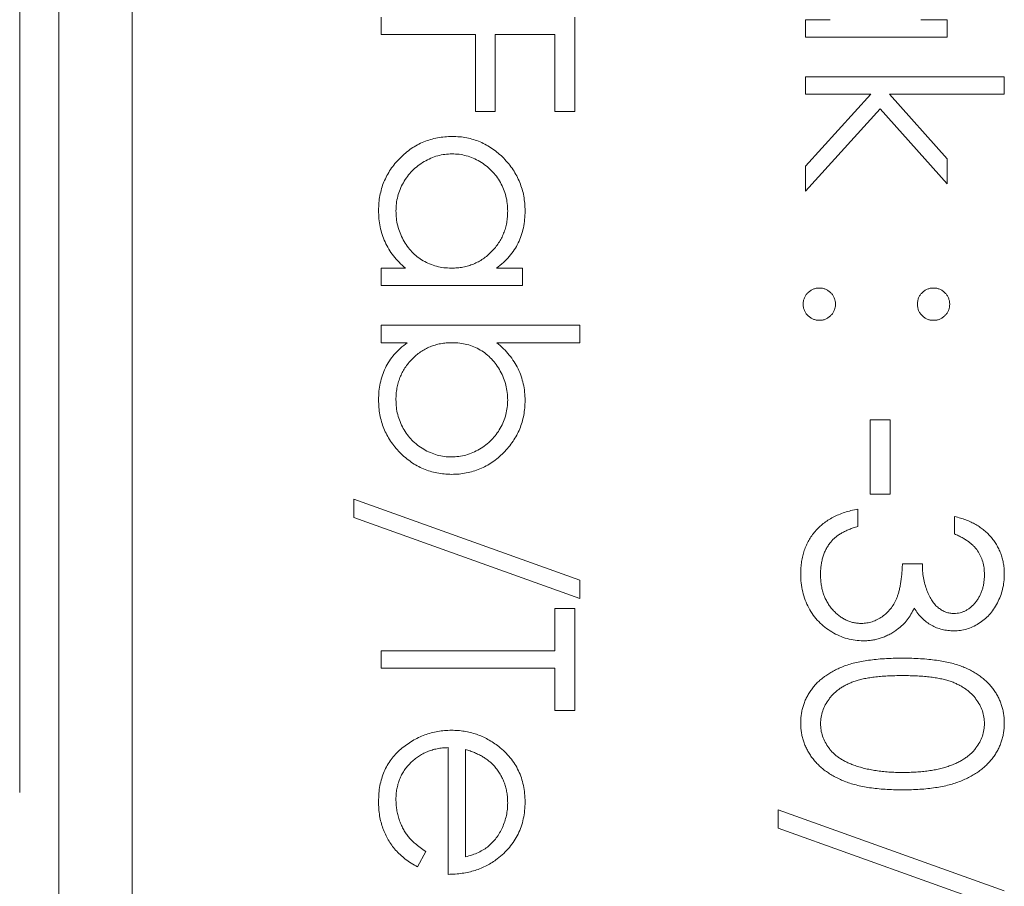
# Model space of a CAD drawing. Header units: millimetres. Extents: x -114 to 331, y -285 to 420.
# Tile 11 of 29: x -35.38 to -28.65, y 199.04 to 204.96. Entities that reach past the tile are written whole.
import ezdxf

# ---------------------------------------------------------------- set-up
doc = ezdxf.new("R2010")
doc.units = ezdxf.units.MM
doc.linetypes.add('PHANTOM', pattern=[12.7, 6.35, -1.27, 1.27, -1.27, 1.27, -1.27])

msp = doc.modelspace()

# ---------------------------------------------------------------- linework, layer by layer
at = {"color": 8, "linetype": 'PHANTOM', "lineweight": 0}
msp.add_line((-35.3797, 174.2809), (-35.3797, 243.0617), dxfattribs=at)
at = {"color": 7, "linetype": 'Continuous', "lineweight": 15}
for p, q in [((-35.1117, 177.0617), (-35.1117, 243.0617)), ((-34.6117, 235.0617), (-34.6117, 179.0617)), ((-32.9117, 204.8549), (-32.9117, 204.9736)), ((-31.5888, 204.9736), (-31.5888, 204.3291)), ((-30.0117, 204.9566), (-29.8445, 204.9566)), ((-30.0117, 204.8379), (-30.0117, 204.9566)), ((-29.2239, 204.9566), (-29.045, 204.9566)), ((-29.045, 204.9566), (-29.045, 204.8379)), ((-32.2672, 204.8549), (-32.9117, 204.8549)), ((-32.2672, 204.3291), (-32.2672, 204.8549)), ((-32.1315, 204.8549), (-32.1315, 204.3291)), ((-31.7245, 204.8549), (-32.1315, 204.8549)), ((-31.7245, 204.3291), (-31.7245, 204.8549)), ((-29.045, 204.8379), (-30.0117, 204.8379)), ((-30.0117, 204.5665), (-28.6549, 204.5665)), ((-30.0117, 204.4478), (-30.0117, 204.5665)), ((-28.6549, 204.5665), (-28.6549, 204.4478)), ((-29.5662, 204.4478), (-30.0117, 204.4478)), ((-30.0117, 203.9568), (-29.5662, 204.4478)), ((-29.4393, 204.4478), (-29.045, 204.0079)), ((-28.6549, 204.4478), (-29.4393, 204.4478)), ((-32.1315, 204.3291), (-32.2672, 204.3291)), ((-31.5888, 204.3291), (-31.7245, 204.3291)), ((-29.5029, 204.3476), (-30.0117, 203.7864)), ((-29.045, 203.8372), (-29.5029, 204.3476)), ((-29.045, 204.0079), (-29.045, 203.8372)), ((-30.0117, 203.7864), (-30.0117, 203.9568)), ((-32.9117, 203.2606), (-32.7445, 203.2606)), ((-32.9117, 203.1419), (-32.9117, 203.2606)), ((-32.1239, 203.2606), (-31.945, 203.2606)), ((-31.945, 203.2606), (-31.945, 203.1419)), ((-31.945, 203.1419), (-32.9117, 203.1419)), ((-32.9117, 202.8705), (-31.5549, 202.8705)), ((-32.9117, 202.7518), (-32.9117, 202.8705)), ((-31.5549, 202.8705), (-31.5549, 202.7518)), ((-32.7328, 202.7518), (-32.9117, 202.7518)), ((-31.5549, 202.7518), (-32.1204, 202.7518)), ((-29.5708, 202.226), (-29.4351, 202.226)), ((-29.5708, 201.7172), (-29.5708, 202.226)), ((-29.4351, 202.226), (-29.4351, 201.7172)), ((-33.0983, 201.5582), (-33.0983, 201.6833)), ((-33.0983, 201.6833), (-31.5549, 201.1299)), ((-29.4351, 201.7172), (-29.5708, 201.7172)), ((-29.6556, 201.6154), (-29.6556, 201.4967)), ((-31.5549, 201.0048), (-33.0983, 201.5582)), ((-28.9941, 201.4458), (-28.9941, 201.5645)), ((-29.3503, 201.2423), (-29.2146, 201.2423)), ((-31.5549, 201.1299), (-31.5549, 201.0048)), ((-31.7245, 200.937), (-31.5888, 200.937)), ((-31.7245, 200.6487), (-31.7245, 200.937)), ((-31.5888, 200.937), (-31.5888, 200.2416)), ((-32.9117, 200.5299), (-32.9117, 200.6487)), ((-32.9117, 200.6487), (-31.7245, 200.6487)), ((-31.7245, 200.5299), (-32.9117, 200.5299)), ((-31.7245, 200.2416), (-31.7245, 200.5299)), ((-31.5888, 200.2416), (-31.7245, 200.2416)), ((-32.4538, 199.1222), (-32.4538, 199.9872)), ((-32.3351, 199.9748), (-32.3351, 199.241)), ((-30.1983, 199.4381), (-30.1983, 199.5632)), ((-30.1983, 199.5632), (-28.6549, 199.0099)), ((-28.6549, 198.8848), (-30.1983, 199.4381)), ((-32.6064, 199.2786), (-32.6618, 199.1731))]:
    msp.add_line(p, q, dxfattribs=at)
for points, knots in [([(-32.9287, 203.6554), (-32.9282, 203.6725), (-32.9273, 203.7062), (-32.9202, 203.7557), (-32.9088, 203.8034), (-32.893, 203.8492), (-32.872, 203.8929), (-32.8468, 203.9349), (-32.8169, 203.9749), (-32.7826, 204.0124), (-32.7454, 204.0469), (-32.7058, 204.0771), (-32.6638, 204.1023), (-32.6201, 204.1234), (-32.5742, 204.1397), (-32.5264, 204.151), (-32.4767, 204.1581), (-32.4429, 204.159), (-32.4257, 204.1595)], [0, 0, 0, 0, 0.06462, 0.127433, 0.189004, 0.24993, 0.310668, 0.372329, 0.434939, 0.499576, 0.564191, 0.626735, 0.688109, 0.749294, 0.810331, 0.871901, 0.935046, 1, 1, 1, 1]), ([(-32.4257, 204.1595), (-32.4089, 204.159), (-32.3757, 204.1581), (-32.3268, 204.1511), (-32.2797, 204.1394), (-32.2346, 204.1229), (-32.1914, 204.1018), (-32.1501, 204.0761), (-32.1105, 204.0459), (-32.0735, 204.011), (-32.0394, 203.9732), (-32.0098, 203.9328), (-31.9842, 203.8908), (-31.9639, 203.8465), (-31.9475, 203.8005), (-31.9362, 203.7525), (-31.9295, 203.7027), (-31.9285, 203.6689), (-31.928, 203.6517)], [0, 0, 0, 0, 0.0637745, 0.1260788, 0.1869041, 0.2475739, 0.3080034, 0.3691319, 0.4320332, 0.4967908, 0.5616108, 0.6249139, 0.6867263, 0.7480788, 0.8095823, 0.8716307, 0.9348858, 1, 1, 1, 1]), ([(-32.427, 204.0408), (-32.4435, 204.0401), (-32.4764, 204.0387), (-32.5251, 204.0285), (-32.5726, 204.0116), (-32.6185, 203.9884), (-32.661, 203.9594), (-32.6995, 203.9258), (-32.7325, 203.8873), (-32.7602, 203.8446), (-32.7826, 203.799), (-32.7982, 203.7511), (-32.8082, 203.7017), (-32.8094, 203.6681), (-32.81, 203.6512)], [0, 0, 0, 0, 0.0815893, 0.1628589, 0.2454837, 0.3308071, 0.4164934, 0.4998932, 0.5830482, 0.6671579, 0.7513119, 0.8337848, 0.9162565, 1, 1, 1, 1]), ([(-32.0467, 203.6501), (-32.0474, 203.6675), (-32.0486, 203.7018), (-32.0581, 203.752), (-32.0739, 203.8002), (-32.0956, 203.8459), (-32.1228, 203.8885), (-32.1557, 203.9265), (-32.1935, 203.9604), (-32.2358, 203.9888), (-32.2813, 204.012), (-32.3287, 204.0284), (-32.3774, 204.0391), (-32.4105, 204.0402), (-32.427, 204.0408)], [0, 0, 0, 0, 0.085921, 0.169593, 0.252476, 0.336244, 0.419505, 0.502036, 0.584775, 0.669846, 0.754185, 0.836658, 0.91801, 1, 1, 1, 1]), ([(-32.7445, 203.2606), (-32.7596, 203.274), (-32.7892, 203.3001), (-32.8278, 203.3437), (-32.8597, 203.39), (-32.8854, 203.4386), (-32.9048, 203.4896), (-32.9185, 203.5429), (-32.9274, 203.5984), (-32.9282, 203.6362), (-32.9287, 203.6554)], [0, 0, 0, 0, 0.134298, 0.262085, 0.38627, 0.507165, 0.6273, 0.748145, 0.87237, 1, 1, 1, 1]), ([(-32.81, 203.6512), (-32.8093, 203.634), (-32.8081, 203.5999), (-32.7985, 203.5494), (-32.7827, 203.5005), (-32.7609, 203.4537), (-32.7337, 203.4101), (-32.702, 203.371), (-32.6651, 203.3379), (-32.6245, 203.3099), (-32.58, 203.2879), (-32.5326, 203.2719), (-32.4823, 203.2624), (-32.448, 203.2612), (-32.4305, 203.2606)], [0, 0, 0, 0, 0.084802, 0.168664, 0.252552, 0.33824, 0.423103, 0.505556, 0.586176, 0.667136, 0.748499, 0.830452, 0.913456, 1, 1, 1, 1]), ([(-32.4305, 203.2606), (-32.4171, 203.2609), (-32.3908, 203.2617), (-32.3522, 203.2671), (-32.3153, 203.2758), (-32.28, 203.288), (-32.2465, 203.3041), (-32.2145, 203.3234), (-32.1844, 203.3465), (-32.1563, 203.3728), (-32.1308, 203.4016), (-32.1079, 203.432), (-32.0892, 203.4645), (-32.0737, 203.4985), (-32.0613, 203.534), (-32.0531, 203.5714), (-32.0475, 203.6102), (-32.047, 203.6367), (-32.0467, 203.6501)], [0, 0, 0, 0, 0.065634, 0.129188, 0.191219, 0.251913, 0.312507, 0.373494, 0.435152, 0.498741, 0.562095, 0.624187, 0.685476, 0.746097, 0.807612, 0.869967, 0.933951, 1, 1, 1, 1]), ([(-31.928, 203.6517), (-31.9286, 203.632), (-31.9296, 203.5933), (-31.9385, 203.5367), (-31.9535, 203.4832), (-31.9739, 203.4323), (-32.0009, 203.3842), (-32.0351, 203.3394), (-32.0761, 203.2974), (-32.1076, 203.2731), (-32.1239, 203.2606)], [0, 0, 0, 0, 0.129862, 0.254654, 0.376015, 0.495255, 0.614798, 0.738106, 0.865196, 1, 1, 1, 1]), ([(-30.0287, 203.0147), (-30.0283, 203.022), (-30.0275, 203.0364), (-30.021, 203.0572), (-30.0109, 203.0762), (-29.9968, 203.0931), (-29.9798, 203.1069), (-29.9608, 203.1174), (-29.9401, 203.1237), (-29.9257, 203.1245), (-29.9184, 203.1249)], [0, 0, 0, 0, 0.1277566, 0.2494144, 0.3727965, 0.5001113, 0.6286099, 0.7506434, 0.8737684, 1, 1, 1, 1]), ([(-29.9184, 203.1249), (-29.911, 203.1245), (-29.8964, 203.1237), (-29.8755, 203.1174), (-29.8566, 203.107), (-29.8398, 203.093), (-29.8257, 203.0762), (-29.8155, 203.0572), (-29.8094, 203.0364), (-29.8086, 203.022), (-29.8082, 203.0147)], [0, 0, 0, 0, 0.129097, 0.252046, 0.373905, 0.5010378, 0.6281707, 0.7513765, 0.872426, 1, 1, 1, 1]), ([(-29.2485, 203.0147), (-29.2481, 203.022), (-29.2473, 203.0364), (-29.2412, 203.0572), (-29.231, 203.0762), (-29.2169, 203.093), (-29.2001, 203.107), (-29.1812, 203.1174), (-29.1603, 203.1237), (-29.1457, 203.1245), (-29.1383, 203.1249)], [0, 0, 0, 0, 0.127574, 0.2486235, 0.3718293, 0.4989622, 0.626095, 0.747954, 0.870903, 1, 1, 1, 1]), ([(-29.1383, 203.1249), (-29.131, 203.1245), (-29.1166, 203.1237), (-29.0959, 203.1174), (-29.0769, 203.107), (-29.0602, 203.093), (-29.0458, 203.0763), (-29.0357, 203.0571), (-29.0292, 203.0365), (-29.0284, 203.022), (-29.028, 203.0147)], [0, 0, 0, 0, 0.126257, 0.2494068, 0.3714648, 0.4988052, 0.6271285, 0.7505355, 0.8722177, 1, 1, 1, 1]), ([(-29.9184, 202.9044), (-29.9257, 202.9049), (-29.9401, 202.9058), (-29.961, 202.9115), (-29.9797, 202.9225), (-29.9968, 202.9361), (-30.0108, 202.9531), (-30.0212, 202.972), (-30.0275, 202.9928), (-30.0283, 203.0073), (-30.0287, 203.0147)], [0, 0, 0, 0, 0.126178, 0.248821, 0.37154, 0.499984, 0.627244, 0.749226, 0.872298, 1, 1, 1, 1]), ([(-29.8082, 203.0147), (-29.8086, 203.0073), (-29.8095, 202.9928), (-29.8154, 202.972), (-29.8258, 202.9531), (-29.8398, 202.9362), (-29.8567, 202.9224), (-29.8754, 202.9115), (-29.8965, 202.9057), (-29.911, 202.9049), (-29.9184, 202.9044)], [0, 0, 0, 0, 0.127519, 0.249986, 0.371792, 0.49887, 0.625948, 0.748492, 0.870959, 1, 1, 1, 1]), ([(-29.1383, 202.9044), (-29.1457, 202.9049), (-29.1602, 202.9057), (-29.1813, 202.9115), (-29.2, 202.9224), (-29.2169, 202.9362), (-29.2309, 202.9531), (-29.2413, 202.972), (-29.2472, 202.9928), (-29.2481, 203.0073), (-29.2485, 203.0147)], [0, 0, 0, 0, 0.129041, 0.251508, 0.374052, 0.50113, 0.628208, 0.750014, 0.872481, 1, 1, 1, 1]), ([(-29.028, 203.0147), (-29.0285, 203.0073), (-29.0293, 202.9928), (-29.0352, 202.972), (-29.0457, 202.9531), (-29.0596, 202.9362), (-29.0765, 202.9224), (-29.0952, 202.9115), (-29.1163, 202.9057), (-29.1308, 202.9049), (-29.1383, 202.9044)], [0, 0, 0, 0, 0.127519, 0.249986, 0.371792, 0.49887, 0.625948, 0.748492, 0.870959, 1, 1, 1, 1]), ([(-32.9287, 202.3612), (-32.9281, 202.3808), (-32.9271, 202.4193), (-32.9182, 202.4756), (-32.9032, 202.529), (-32.8829, 202.5799), (-32.8555, 202.6277), (-32.8215, 202.6726), (-32.7803, 202.7145), (-32.7489, 202.7391), (-32.7328, 202.7518)], [0, 0, 0, 0, 0.129476, 0.25388, 0.374863, 0.494283, 0.614293, 0.73697, 0.865076, 1, 1, 1, 1]), ([(-32.4265, 202.7518), (-32.4399, 202.7514), (-32.4661, 202.7507), (-32.5047, 202.7452), (-32.5417, 202.7366), (-32.577, 202.7243), (-32.6105, 202.7083), (-32.6424, 202.6889), (-32.6725, 202.6659), (-32.7007, 202.6398), (-32.7263, 202.6111), (-32.7485, 202.5803), (-32.7677, 202.548), (-32.7829, 202.5139), (-32.7954, 202.4783), (-32.8036, 202.4409), (-32.8092, 202.4021), (-32.8097, 202.3757), (-32.81, 202.3622)], [0, 0, 0, 0, 0.065646, 0.129212, 0.191253, 0.251958, 0.312564, 0.373562, 0.43523, 0.498536, 0.561901, 0.624098, 0.685023, 0.746051, 0.807577, 0.869943, 0.933939, 1, 1, 1, 1]), ([(-32.0467, 202.3604), (-32.0473, 202.3775), (-32.0485, 202.4117), (-32.0586, 202.462), (-32.0741, 202.5111), (-32.0964, 202.5581), (-32.1237, 202.6019), (-32.1557, 202.6411), (-32.1923, 202.6748), (-32.2333, 202.7026), (-32.2776, 202.7247), (-32.3248, 202.7405), (-32.3748, 202.75), (-32.4091, 202.7512), (-32.4265, 202.7518)], [0, 0, 0, 0, 0.084735, 0.168182, 0.252419, 0.338618, 0.424014, 0.506402, 0.587545, 0.668801, 0.7501, 0.831022, 0.91396, 1, 1, 1, 1]), ([(-32.1204, 202.7518), (-32.105, 202.7384), (-32.0749, 202.7123), (-32.0357, 202.6685), (-32.0024, 202.6226), (-31.975, 202.5743), (-31.9541, 202.5234), (-31.9388, 202.4702), (-31.9296, 202.4146), (-31.9285, 202.3766), (-31.928, 202.3574)], [0, 0, 0, 0, 0.134636, 0.262681, 0.38719, 0.50839, 0.628966, 0.749723, 0.873248, 1, 1, 1, 1]), ([(-32.4302, 201.8529), (-32.4471, 201.8533), (-32.4804, 201.8543), (-32.5294, 201.8613), (-32.5766, 201.8729), (-32.6219, 201.8895), (-32.6653, 201.9104), (-32.7066, 201.9365), (-32.7463, 201.9667), (-32.7832, 202.0016), (-32.8173, 202.0394), (-32.8469, 202.0798), (-32.8725, 202.1218), (-32.8928, 202.1661), (-32.9092, 202.2121), (-32.9206, 202.2602), (-32.9272, 202.3101), (-32.9282, 202.344), (-32.9287, 202.3612)], [0, 0, 0, 0, 0.0640153, 0.126228, 0.1872888, 0.2478695, 0.3085112, 0.3697269, 0.4325358, 0.4971982, 0.561923, 0.6251331, 0.6868547, 0.7481171, 0.8095302, 0.8714875, 0.9349815, 1, 1, 1, 1]), ([(-32.81, 202.3622), (-32.8093, 202.3449), (-32.8081, 202.3106), (-32.7986, 202.2603), (-32.7828, 202.2122), (-32.7611, 202.1665), (-32.7339, 202.1239), (-32.701, 202.0858), (-32.6634, 202.052), (-32.6209, 202.0238), (-32.5758, 202.0002), (-32.5283, 201.9841), (-32.4797, 201.9732), (-32.4468, 201.9721), (-32.4302, 201.9716)], [0, 0, 0, 0, 0.085993, 0.169736, 0.252687, 0.336526, 0.419856, 0.502457, 0.585265, 0.6698, 0.754407, 0.83695, 0.917941, 1, 1, 1, 1]), ([(-32.4302, 201.9716), (-32.4136, 201.9723), (-32.3806, 201.9737), (-32.3316, 201.9837), (-32.2841, 202.0011), (-32.2383, 202.0242), (-32.1956, 202.0529), (-32.1572, 202.0865), (-32.1241, 202.125), (-32.0966, 202.1677), (-32.074, 202.2131), (-32.0586, 202.2609), (-32.0485, 202.3101), (-32.0473, 202.3435), (-32.0467, 202.3604)], [0, 0, 0, 0, 0.082066, 0.163805, 0.246618, 0.331983, 0.417466, 0.500907, 0.584103, 0.668254, 0.752056, 0.83457, 0.916652, 1, 1, 1, 1]), ([(-31.928, 202.3574), (-31.9285, 202.3404), (-31.9294, 202.3066), (-31.9365, 202.257), (-31.9479, 202.2092), (-31.9637, 202.1634), (-31.9847, 202.1197), (-32.0099, 202.0777), (-32.0398, 202.0377), (-32.0741, 202.0003), (-32.1112, 201.9657), (-32.151, 201.9355), (-32.1928, 201.91), (-32.2364, 201.8889), (-32.282, 201.8726), (-32.3297, 201.8614), (-32.3793, 201.8542), (-32.413, 201.8533), (-32.4302, 201.8529)], [0, 0, 0, 0, 0.064649, 0.127821, 0.189419, 0.250372, 0.311137, 0.372825, 0.435463, 0.500128, 0.564773, 0.627344, 0.688919, 0.749829, 0.810578, 0.872176, 0.935017, 1, 1, 1, 1]), ([(-30.0456, 201.1742), (-30.0453, 201.1883), (-30.0447, 201.2162), (-30.0403, 201.2571), (-30.0322, 201.2961), (-30.0213, 201.3334), (-30.0076, 201.3688), (-29.9905, 201.4024), (-29.9703, 201.4343), (-29.9469, 201.4643), (-29.9207, 201.4922), (-29.8913, 201.5175), (-29.8592, 201.5404), (-29.824, 201.5604), (-29.7861, 201.5784), (-29.7452, 201.5932), (-29.7016, 201.6062), (-29.6712, 201.6123), (-29.6556, 201.6154)], [0, 0, 0, 0, 0.0655412, 0.1289632, 0.1903771, 0.2500924, 0.3085484, 0.366398, 0.4245422, 0.48317, 0.5422434, 0.6017394, 0.662506, 0.7248555, 0.7891278, 0.8563464, 0.9262952, 1, 1, 1, 1]), ([(-28.9941, 201.5645), (-28.9808, 201.5613), (-28.9547, 201.555), (-28.9175, 201.5419), (-28.8824, 201.5276), (-28.8498, 201.5105), (-28.8193, 201.4918), (-28.7914, 201.4703), (-28.7656, 201.4471), (-28.7426, 201.4215), (-28.7218, 201.3946), (-28.7041, 201.3661), (-28.6889, 201.3365), (-28.6763, 201.3057), (-28.6669, 201.2735), (-28.66, 201.2403), (-28.6555, 201.2059), (-28.6551, 201.1826), (-28.6549, 201.1707)], [0, 0, 0, 0, 0.072625, 0.141977, 0.208985, 0.273957, 0.336889, 0.398745, 0.460116, 0.520825, 0.580994, 0.640152, 0.698622, 0.757271, 0.816427, 0.876254, 0.937165, 1, 1, 1, 1]), ([(-29.6556, 201.4967), (-29.6657, 201.4936), (-29.6856, 201.4876), (-29.7141, 201.4773), (-29.7402, 201.4657), (-29.7642, 201.4532), (-29.7862, 201.44), (-29.8057, 201.4253), (-29.8235, 201.4101), (-29.8335, 201.3987), (-29.8384, 201.3931)], [0, 0, 0, 0, 0.1497704, 0.2913164, 0.4259664, 0.5521596, 0.6715274, 0.7861216, 0.8953251, 1, 1, 1, 1]), ([(-28.7906, 201.1691), (-28.7911, 201.1842), (-28.7921, 201.2136), (-28.8011, 201.256), (-28.8155, 201.2955), (-28.8326, 201.3256), (-28.8495, 201.3479), (-28.8643, 201.3638), (-28.8807, 201.3794), (-28.8998, 201.3937), (-28.9202, 201.4082), (-28.9431, 201.4213), (-28.9677, 201.4341), (-28.9851, 201.4418), (-28.9941, 201.4458)], [0, 0, 0, 0, 0.122712, 0.239685, 0.351816, 0.463766, 0.520818, 0.579448, 0.640604, 0.705298, 0.773634, 0.844669, 0.920057, 1, 1, 1, 1]), ([(-29.8384, 201.3931), (-29.8441, 201.3857), (-29.8555, 201.3709), (-29.8701, 201.3468), (-29.8827, 201.3214), (-29.8923, 201.2943), (-29.9005, 201.2659), (-29.9058, 201.2359), (-29.9095, 201.2045), (-29.9098, 201.183), (-29.91, 201.1721)], [0, 0, 0, 0, 0.118271, 0.236178, 0.355663, 0.475904, 0.600127, 0.728608, 0.861313, 1, 1, 1, 1]), ([(-29.6301, 200.8352), (-29.6178, 200.8358), (-29.5932, 200.837), (-29.557, 200.8458), (-29.5222, 200.8603), (-29.4892, 200.8806), (-29.4587, 200.9053), (-29.4314, 200.9341), (-29.409, 200.9674), (-29.3934, 200.998), (-29.3828, 201.0251), (-29.3758, 201.0484), (-29.3698, 201.0743), (-29.3642, 201.1028), (-29.3595, 201.1339), (-29.3556, 201.1677), (-29.3524, 201.2041), (-29.351, 201.2293), (-29.3503, 201.2423)], [0, 0, 0, 0, 0.066909, 0.133485, 0.201035, 0.271234, 0.34288, 0.413836, 0.485977, 0.56023, 0.599884, 0.644055, 0.691892, 0.744688, 0.801492, 0.862858, 0.929328, 1, 1, 1, 1]), ([(-29.2146, 201.2423), (-29.2143, 201.2259), (-29.2138, 201.1939), (-29.2072, 201.147), (-29.1981, 201.1023), (-29.1841, 201.0605), (-29.1679, 201.0225), (-29.1491, 200.9895), (-29.1282, 200.962), (-29.1048, 200.9401), (-29.0797, 200.9236), (-29.0536, 200.9116), (-29.0262, 200.9045), (-29.0075, 200.9036), (-28.9981, 200.9031)], [0, 0, 0, 0, 0.110166, 0.215787, 0.318027, 0.417574, 0.51165, 0.596162, 0.672935, 0.74367, 0.810677, 0.874059, 0.936696, 1, 1, 1, 1]), ([(-29.6187, 200.7165), (-29.6372, 200.7172), (-29.6742, 200.7185), (-29.7288, 200.7306), (-29.7822, 200.7494), (-29.8332, 200.776), (-29.881, 200.8085), (-29.9238, 200.8471), (-29.9605, 200.8914), (-29.9912, 200.9409), (-30.0157, 200.9944), (-30.0328, 201.0517), (-30.0439, 201.1119), (-30.045, 201.1532), (-30.0456, 201.1742)], [0, 0, 0, 0, 0.079648, 0.158922, 0.239619, 0.322609, 0.406035, 0.487602, 0.569685, 0.653036, 0.737436, 0.822478, 0.909748, 1, 1, 1, 1]), ([(-29.91, 201.1721), (-29.9097, 201.1597), (-29.9093, 201.1355), (-29.9051, 201.1002), (-29.899, 201.0665), (-29.8896, 201.035), (-29.8779, 201.0052), (-29.8633, 200.9775), (-29.8462, 200.9515), (-29.8267, 200.9275), (-29.8054, 200.906), (-29.7831, 200.887), (-29.7599, 200.8709), (-29.7357, 200.8579), (-29.7106, 200.8477), (-29.6845, 200.8407), (-29.6576, 200.8358), (-29.6393, 200.8354), (-29.6301, 200.8352)], [0, 0, 0, 0, 0.076072, 0.148752, 0.218403, 0.28576, 0.350598, 0.414964, 0.478069, 0.541761, 0.60435, 0.664075, 0.721464, 0.777587, 0.832644, 0.887844, 0.94346, 1, 1, 1, 1]), ([(-28.6549, 201.1707), (-28.6554, 201.1535), (-28.6564, 201.1193), (-28.6659, 201.0691), (-28.6808, 201.0207), (-28.7013, 200.9747), (-28.7267, 200.9319), (-28.757, 200.8938), (-28.7914, 200.861), (-28.8295, 200.8334), (-28.8702, 200.8118), (-28.9121, 200.7959), (-28.9551, 200.7862), (-28.9841, 200.785), (-28.9986, 200.7844)], [0, 0, 0, 0, 0.0902542, 0.1785398, 0.266093, 0.354631, 0.4418862, 0.5257469, 0.6081136, 0.6901973, 0.7708215, 0.8483262, 0.9240117, 1, 1, 1, 1]), ([(-28.9981, 200.9031), (-28.9912, 200.9032), (-28.9774, 200.9035), (-28.9573, 200.9075), (-28.9379, 200.9134), (-28.9191, 200.9215), (-28.9012, 200.9324), (-28.8839, 200.9454), (-28.8674, 200.9609), (-28.852, 200.9786), (-28.8374, 200.9977), (-28.8249, 201.0185), (-28.8143, 201.0406), (-28.8055, 201.0639), (-28.7989, 201.0885), (-28.7942, 201.1143), (-28.7912, 201.1413), (-28.7908, 201.1598), (-28.7906, 201.1691)], [0, 0, 0, 0, 0.055275, 0.109966, 0.163247, 0.218076, 0.273301, 0.330909, 0.390995, 0.454176, 0.518862, 0.583311, 0.648517, 0.715031, 0.782502, 0.852323, 0.924928, 1, 1, 1, 1]), ([(-29.2708, 200.9389), (-29.2776, 200.9248), (-29.291, 200.8969), (-29.3174, 200.8589), (-29.3479, 200.8244), (-29.3717, 200.8052), (-29.3837, 200.7955)], [0, 0, 0, 0, 0.25388, 0.503009, 0.750291, 1, 1, 1, 1]), ([(-28.9986, 200.7844), (-29.0126, 200.7848), (-29.04, 200.7857), (-29.0799, 200.793), (-29.1176, 200.8053), (-29.1531, 200.8223), (-29.1863, 200.8443), (-29.2171, 200.8711), (-29.2458, 200.9026), (-29.2623, 200.9265), (-29.2708, 200.9389)], [0, 0, 0, 0, 0.1280675, 0.2506083, 0.3706302, 0.4900722, 0.6103748, 0.7343131, 0.8632165, 1, 1, 1, 1]), ([(-29.3837, 200.7955), (-29.3924, 200.7891), (-29.4097, 200.7765), (-29.4375, 200.7609), (-29.4656, 200.7468), (-29.4947, 200.7358), (-29.5246, 200.7272), (-29.5553, 200.7211), (-29.5867, 200.7173), (-29.608, 200.7168), (-29.6187, 200.7165)], [0, 0, 0, 0, 0.128136, 0.254173, 0.378112, 0.501712, 0.623986, 0.747096, 0.872875, 1, 1, 1, 1]), ([(-30.0456, 200.1555), (-30.0455, 200.1659), (-30.0451, 200.1865), (-30.0415, 200.217), (-30.0357, 200.2466), (-30.0276, 200.2754), (-30.0177, 200.3037), (-30.0048, 200.3309), (-29.99, 200.3575), (-29.973, 200.3833), (-29.9536, 200.4079), (-29.9322, 200.4313), (-29.9081, 200.4531), (-29.8819, 200.4734), (-29.8536, 200.4926), (-29.823, 200.5104), (-29.7902, 200.5268), (-29.755, 200.5417), (-29.7167, 200.555), (-29.6751, 200.5668), (-29.6297, 200.576), (-29.5809, 200.584), (-29.5285, 200.5904), (-29.4724, 200.5947), (-29.4127, 200.5974), (-29.3718, 200.5977), (-29.3508, 200.5978)], [0, 0, 0, 0, 0.033787, 0.066622, 0.099285, 0.131361, 0.163585, 0.196104, 0.228902, 0.262158, 0.295991, 0.330218, 0.36506, 0.400951, 0.43762, 0.475708, 0.515381, 0.556414, 0.599765, 0.646424, 0.696431, 0.749782, 0.806573, 0.867436, 0.931887, 1, 1, 1, 1]), ([(-29.3508, 200.5978), (-29.3296, 200.5977), (-29.2884, 200.5974), (-29.2284, 200.5947), (-29.1721, 200.5903), (-29.1195, 200.5842), (-29.0706, 200.5768), (-29.0255, 200.5669), (-28.9841, 200.5556), (-28.9461, 200.5425), (-28.9111, 200.5278), (-28.8785, 200.5118), (-28.8482, 200.4938), (-28.8198, 200.4749), (-28.7937, 200.4543), (-28.7697, 200.4327), (-28.7482, 200.4091), (-28.7286, 200.3843), (-28.7114, 200.3583), (-28.6962, 200.3316), (-28.6833, 200.3041), (-28.6732, 200.2757), (-28.6648, 200.2467), (-28.659, 200.217), (-28.6554, 200.1865), (-28.6551, 200.1659), (-28.6549, 200.1555)], [0, 0, 0, 0, 0.068595, 0.133246, 0.194313, 0.251279, 0.304513, 0.354235, 0.400481, 0.443411, 0.484015, 0.523252, 0.561042, 0.5979, 0.633518, 0.668314, 0.702496, 0.736685, 0.770293, 0.803437, 0.835913, 0.86846, 0.900847, 0.933467, 0.966258, 1, 1, 1, 1]), ([(-29.3503, 200.4791), (-29.3679, 200.479), (-29.4022, 200.4789), (-29.4521, 200.4766), (-29.4985, 200.4735), (-29.5417, 200.4695), (-29.5815, 200.4635), (-29.618, 200.4568), (-29.6513, 200.4487), (-29.6813, 200.4391), (-29.7088, 200.4281), (-29.7344, 200.4161), (-29.7583, 200.4032), (-29.7804, 200.3888), (-29.8008, 200.3731), (-29.8198, 200.3565), (-29.8367, 200.3383), (-29.857, 200.3132), (-29.878, 200.28), (-29.8963, 200.2382), (-29.9078, 200.1952), (-29.9092, 200.1661), (-29.91, 200.1515)], [0, 0, 0, 0, 0.072951, 0.141584, 0.205926, 0.265301, 0.320597, 0.371817, 0.41879, 0.461699, 0.502134, 0.540804, 0.578181, 0.614297, 0.649678, 0.684299, 0.718359, 0.752081, 0.817652, 0.879722, 0.939966, 1, 1, 1, 1]), ([(-28.7906, 200.1515), (-28.7913, 200.1662), (-28.7929, 200.1954), (-28.8037, 200.2387), (-28.8226, 200.2802), (-28.8434, 200.3131), (-28.8632, 200.3384), (-28.8803, 200.3562), (-28.8991, 200.3729), (-28.9197, 200.3883), (-28.9418, 200.4027), (-28.9656, 200.4159), (-28.9912, 200.4278), (-29.0187, 200.4388), (-29.0487, 200.4485), (-29.0819, 200.4564), (-29.1184, 200.4638), (-29.1583, 200.469), (-29.2015, 200.4736), (-29.2481, 200.4766), (-29.298, 200.4789), (-29.3325, 200.479), (-29.3503, 200.4791)], [0, 0, 0, 0, 0.0603866, 0.1208832, 0.1827546, 0.247811, 0.2812991, 0.3150876, 0.3497024, 0.3848566, 0.4209662, 0.4585112, 0.4971747, 0.537602, 0.580503, 0.6274675, 0.6783882, 0.7339832, 0.7937467, 0.8577137, 0.9266979, 1, 1, 1, 1]), ([(-29.3508, 199.6989), (-29.371, 199.6991), (-29.4104, 199.6996), (-29.4681, 199.7021), (-29.5225, 199.707), (-29.5739, 199.7131), (-29.6219, 199.7216), (-29.6668, 199.732), (-29.7087, 199.7436), (-29.7473, 199.7579), (-29.7832, 199.7736), (-29.8167, 199.7906), (-29.8482, 199.8089), (-29.8773, 199.8287), (-29.9043, 199.8499), (-29.9286, 199.8729), (-29.951, 199.8969), (-29.9709, 199.9224), (-29.9883, 199.949), (-30.0039, 199.9762), (-30.0165, 200.0045), (-30.0273, 200.0332), (-30.0355, 200.0627), (-30.0412, 200.0931), (-30.0452, 200.124), (-30.0455, 200.145), (-30.0456, 200.1555)], [0, 0, 0, 0, 0.0650633, 0.1267732, 0.1855158, 0.2407647, 0.2929798, 0.3422504, 0.3889193, 0.4327757, 0.4746284, 0.5147747, 0.5536059, 0.5914264, 0.6280281, 0.6638036, 0.6989843, 0.7335915, 0.7676285, 0.8012083, 0.8342638, 0.8669807, 0.8997197, 0.9327019, 0.9661759, 1, 1, 1, 1]), ([(-29.91, 200.1515), (-29.9094, 200.1369), (-29.9082, 200.1076), (-29.8965, 200.0648), (-29.8789, 200.0233), (-29.8582, 199.9908), (-29.8384, 199.966), (-29.8215, 199.9483), (-29.8027, 199.932), (-29.7823, 199.9166), (-29.76, 199.9024), (-29.736, 199.8896), (-29.7101, 199.8778), (-29.6921, 199.8711), (-29.6829, 199.8677)], [0, 0, 0, 0, 0.112813, 0.225394, 0.339595, 0.459675, 0.521735, 0.583926, 0.648174, 0.713881, 0.781004, 0.851451, 0.924051, 1, 1, 1, 1]), ([(-28.6549, 200.1555), (-28.6551, 200.145), (-28.6554, 200.124), (-28.659, 200.0931), (-28.6648, 200.0629), (-28.6731, 200.0335), (-28.6834, 200.0047), (-28.6963, 199.9768), (-28.7113, 199.9495), (-28.7289, 199.9233), (-28.7485, 199.8979), (-28.7707, 199.8739), (-28.7953, 199.8514), (-28.8219, 199.8299), (-28.8511, 199.8103), (-28.8824, 199.7915), (-28.9163, 199.7747), (-28.9523, 199.7586), (-28.9913, 199.7447), (-29.0332, 199.7321), (-29.0784, 199.7219), (-29.1267, 199.7135), (-29.1782, 199.7069), (-29.233, 199.7021), (-29.2909, 199.6996), (-29.3305, 199.6991), (-29.3508, 199.6989)], [0, 0, 0, 0, 0.033788, 0.067194, 0.099862, 0.132567, 0.165151, 0.197913, 0.231319, 0.265083, 0.299255, 0.334399, 0.369943, 0.406284, 0.444064, 0.482998, 0.523354, 0.565537, 0.609613, 0.656391, 0.705885, 0.758325, 0.813832, 0.872795, 0.934722, 1, 1, 1, 1]), ([(-29.3503, 199.8176), (-29.3344, 199.8178), (-29.3033, 199.8182), (-29.2577, 199.8198), (-29.2144, 199.8238), (-29.1733, 199.8283), (-29.1344, 199.8348), (-29.0976, 199.8419), (-29.0632, 199.8514), (-29.0308, 199.8616), (-29.0006, 199.8733), (-28.9726, 199.8861), (-28.9466, 199.8998), (-28.9227, 199.9146), (-28.9008, 199.9305), (-28.8812, 199.9478), (-28.8635, 199.9658), (-28.8433, 199.9911), (-28.8227, 200.0242), (-28.8038, 200.0653), (-28.7929, 200.1081), (-28.7913, 200.1371), (-28.7906, 200.1515)], [0, 0, 0, 0, 0.0656812, 0.1284865, 0.1881751, 0.2451061, 0.2994484, 0.3508229, 0.3999417, 0.4466717, 0.4912545, 0.5333763, 0.5738528, 0.6125263, 0.6495971, 0.685532, 0.7201058, 0.7538377, 0.8189254, 0.8804935, 0.9403113, 1, 1, 1, 1]), ([(-32.9287, 199.6196), (-32.9283, 199.6382), (-32.9274, 199.6745), (-32.9201, 199.7272), (-32.9082, 199.7769), (-32.8916, 199.8234), (-32.8699, 199.8668), (-32.8435, 199.9071), (-32.8124, 199.9444), (-32.7765, 199.9777), (-32.7381, 200.0076), (-32.698, 200.0341), (-32.6564, 200.0562), (-32.6136, 200.0741), (-32.5698, 200.0886), (-32.5247, 200.0988), (-32.4782, 200.1046), (-32.4468, 200.1055), (-32.431, 200.1059)], [0, 0, 0, 0, 0.071579, 0.139629, 0.204797, 0.268135, 0.329814, 0.391301, 0.453434, 0.516552, 0.579631, 0.641119, 0.701294, 0.76081, 0.819932, 0.87892, 0.938983, 1, 1, 1, 1]), ([(-32.431, 200.1059), (-32.4161, 200.1055), (-32.3867, 200.1047), (-32.3431, 200.0997), (-32.3008, 200.0909), (-32.2596, 200.0787), (-32.2197, 200.063), (-32.1811, 200.0438), (-32.1437, 200.021), (-32.1201, 200.0035), (-32.1082, 199.9946)], [0, 0, 0, 0, 0.128045, 0.253768, 0.377428, 0.500551, 0.623296, 0.746578, 0.872348, 1, 1, 1, 1]), ([(-32.4538, 199.9872), (-32.4665, 199.9866), (-32.4916, 199.9855), (-32.5282, 199.9802), (-32.5631, 199.9717), (-32.5961, 199.9599), (-32.6274, 199.9456), (-32.657, 199.9281), (-32.6846, 199.9072), (-32.7105, 199.8838), (-32.7336, 199.8579), (-32.7542, 199.8305), (-32.7715, 199.8015), (-32.7856, 199.7709), (-32.7966, 199.7389), (-32.8041, 199.7053), (-32.8091, 199.6704), (-32.8097, 199.6466), (-32.81, 199.6345)], [0, 0, 0, 0, 0.068385, 0.134476, 0.198391, 0.260753, 0.321829, 0.383037, 0.444653, 0.507398, 0.569825, 0.630778, 0.690929, 0.750945, 0.811049, 0.872331, 0.935004, 1, 1, 1, 1]), ([(-32.1374, 199.8597), (-32.1431, 199.8661), (-32.1546, 199.8788), (-32.1745, 199.8959), (-32.196, 199.9122), (-32.2198, 199.9271), (-32.2457, 199.9407), (-32.2736, 199.9535), (-32.3035, 199.965), (-32.3243, 199.9714), (-32.3351, 199.9748)], [0, 0, 0, 0, 0.1099838, 0.2225805, 0.3384999, 0.4587086, 0.5855353, 0.7175177, 0.8546668, 1, 1, 1, 1]), ([(-32.1082, 199.9946), (-32.0939, 199.9826), (-32.0657, 199.9591), (-32.0287, 199.9192), (-31.9977, 199.876), (-31.972, 199.83), (-31.9525, 199.7807), (-31.9379, 199.7288), (-31.9298, 199.6737), (-31.9286, 199.636), (-31.928, 199.6167)], [0, 0, 0, 0, 0.128835, 0.253589, 0.374643, 0.49534, 0.616325, 0.739759, 0.866842, 1, 1, 1, 1]), ([(-29.6829, 199.8677), (-29.671, 199.8637), (-29.6471, 199.8556), (-29.6099, 199.8452), (-29.5709, 199.837), (-29.5303, 199.8296), (-29.4878, 199.8245), (-29.4435, 199.8204), (-29.3975, 199.8181), (-29.3662, 199.8178), (-29.3503, 199.8176)], [0, 0, 0, 0, 0.1105883, 0.2245418, 0.3425035, 0.4643241, 0.590756, 0.7222275, 0.8588428, 1, 1, 1, 1]), ([(-32.0467, 199.6106), (-32.047, 199.6225), (-32.0474, 199.6459), (-32.0518, 199.6804), (-32.0589, 199.7136), (-32.0687, 199.7456), (-32.0818, 199.7761), (-32.0972, 199.8056), (-32.1159, 199.8335), (-32.1302, 199.8509), (-32.1374, 199.8597)], [0, 0, 0, 0, 0.131092, 0.259141, 0.384162, 0.505992, 0.629098, 0.750669, 0.874039, 1, 1, 1, 1]), ([(-32.6618, 199.1731), (-32.6767, 199.1815), (-32.7057, 199.1979), (-32.7456, 199.226), (-32.7814, 199.2555), (-32.8123, 199.2876), (-32.8393, 199.3215), (-32.8628, 199.3573), (-32.8829, 199.3952), (-32.8998, 199.4353), (-32.9128, 199.4777), (-32.922, 199.5227), (-32.9277, 199.5703), (-32.9283, 199.6029), (-32.9287, 199.6196)], [0, 0, 0, 0, 0.09337, 0.181661, 0.265874, 0.346355, 0.4246, 0.501903, 0.579992, 0.658443, 0.738672, 0.821894, 0.908801, 1, 1, 1, 1]), ([(-32.81, 199.6345), (-32.8097, 199.6226), (-32.8093, 199.5991), (-32.8048, 199.5641), (-32.7977, 199.5297), (-32.7879, 199.4959), (-32.7759, 199.4636), (-32.7615, 199.4336), (-32.7456, 199.4061), (-32.7274, 199.3803), (-32.7051, 199.3554), (-32.6773, 199.3306), (-32.6443, 199.304), (-32.6196, 199.2874), (-32.6064, 199.2786)], [0, 0, 0, 0, 0.0825923, 0.1638789, 0.2456587, 0.3277257, 0.40861, 0.4857491, 0.5591691, 0.6302685, 0.705306, 0.792065, 0.8897964, 1, 1, 1, 1]), ([(-32.3351, 199.241), (-32.3193, 199.2453), (-32.289, 199.2537), (-32.247, 199.2711), (-32.2097, 199.2908), (-32.1774, 199.3141), (-32.1487, 199.3405), (-32.1236, 199.371), (-32.1011, 199.4052), (-32.0821, 199.4429), (-32.066, 199.4828), (-32.0552, 199.5246), (-32.0478, 199.5673), (-32.0471, 199.5961), (-32.0467, 199.6106)], [0, 0, 0, 0, 0.09624, 0.185231, 0.267501, 0.3444, 0.419595, 0.496891, 0.576638, 0.660268, 0.745387, 0.83004, 0.914474, 1, 1, 1, 1]), ([(-31.928, 199.6167), (-31.9285, 199.5969), (-31.9295, 199.558), (-31.9388, 199.5013), (-31.9536, 199.4477), (-31.9744, 199.3971), (-32.0013, 199.3495), (-32.0347, 199.3054), (-32.0734, 199.2639), (-32.1031, 199.2397), (-32.1183, 199.2274)], [0, 0, 0, 0, 0.13204, 0.259033, 0.38188, 0.502258, 0.622752, 0.744743, 0.870109, 1, 1, 1, 1]), ([(-32.1183, 199.2274), (-32.1297, 199.2191), (-32.1525, 199.2024), (-32.1896, 199.1815), (-32.2284, 199.1634), (-32.2696, 199.1489), (-32.3126, 199.1372), (-32.3578, 199.1287), (-32.4051, 199.1237), (-32.4373, 199.1227), (-32.4538, 199.1222)], [0, 0, 0, 0, 0.118522, 0.236255, 0.356174, 0.47725, 0.60154, 0.729618, 0.862158, 1, 1, 1, 1])]:
    msp.add_open_spline(points, degree=3, knots=knots, dxfattribs=at)

doc.saveas('drawing.dxf')
